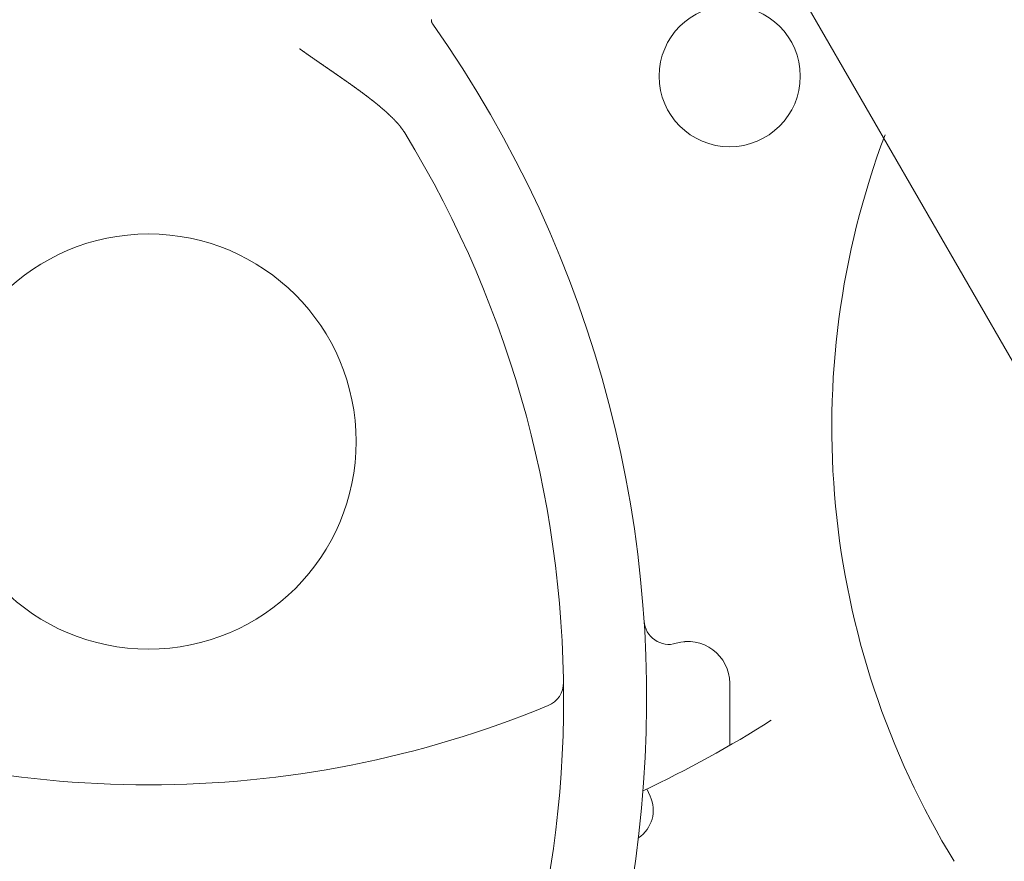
# Model space of a CAD drawing. Header units: metres. Extents: x -167 to 338, y -186 to 508.
# Tile 249 of 256: x 242.082 to 242.2, y -177.002 to -176.901. Entities that reach past the tile are written whole.
import ezdxf

# ---------------------------------------------------------------- set-up
doc = ezdxf.new("R2010")
doc.units = ezdxf.units.M
doc.header["$MEASUREMENT"] = 0

msp = doc.modelspace()

# ---------------------------------------------------------------- linework, layer by layer
at = {"color": 7, "linetype": 'Continuous', "lineweight": 13}
for p, q in [((242.1637875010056, -176.8773824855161), (242.2227885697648, -176.979575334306)), ((242.1669677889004, -176.9879870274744), (242.1669677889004, -176.9804903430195)), ((242.1669677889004, -176.9879870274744), (242.1669677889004, -176.9804903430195)), ((242.1573852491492, -176.9940784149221), (242.1569815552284, -176.9932273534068)), ((242.1573852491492, -176.9940784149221), (242.1569815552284, -176.9932273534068))]:
    msp.add_line(p, q, dxfattribs=at)
at = {"color": 7, "linetype": 'Continuous', "lineweight": 13, "flags": 128}
for points in [[(242.131253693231, -176.9012683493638), (242.1312479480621, -176.9012590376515), (242.131242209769, -176.9012497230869), (242.1312364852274, -176.9012404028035), (242.1312307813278, -176.9012310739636), (242.1312251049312, -176.9012217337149), (242.1312194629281, -176.9012123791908), (242.1312138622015, -176.9012030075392), (242.1312083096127, -176.9011936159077), (242.1312028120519, -176.9011842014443), (242.131197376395, -176.9011747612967), (242.1311920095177, -176.9011652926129), (242.1311867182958, -176.901155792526), (242.1311815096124, -176.9011462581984), (242.1311763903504, -176.9011366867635), (242.1311713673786, -176.9011270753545), (242.1311664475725, -176.9011174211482), (242.1311616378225, -176.9011077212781), (242.1311569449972, -176.9010979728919), (242.1311523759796, -176.9010881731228), (242.1311479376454, -176.9010783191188), (242.1311436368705, -176.9010684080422), (242.131139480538, -176.9010584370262), (242.1311354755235, -176.9010484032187), (242.1311316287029, -176.9010383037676), (242.1311279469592, -176.9010281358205), (242.1311244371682, -176.9010178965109), (242.1311211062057, -176.901007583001), (242.1311179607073, -176.9009971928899), (242.1311150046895, -176.9009867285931), (242.1311122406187, -176.9009761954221), (242.1311096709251, -176.9009655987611), (242.1311072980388, -176.9009549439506), (242.1311051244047, -176.9009442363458), (242.1311031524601, -176.9009334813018), (242.131101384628, -176.9009226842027), (242.131099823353, -176.9009118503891), (242.1310984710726, -176.9009009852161), (242.1310973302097, -176.9008900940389), (242.1310964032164, -176.9008791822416), (242.1310956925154, -176.9008682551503), (242.1310952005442, -176.9008573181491), (242.1310949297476, -176.9008463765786), (242.1310948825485, -176.9008354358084), (242.1310950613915, -176.9008245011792), (242.1310954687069, -176.900813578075), (242.1310961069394, -176.9008026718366), (242.1310969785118, -176.9007917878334), (242.1310980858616, -176.9007809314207), (242.1310994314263, -176.900770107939), (242.1311010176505, -176.9007593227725), (242.1311028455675, -176.9007485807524), (242.131104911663, -176.9007378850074), (242.1311072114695, -176.9007272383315), (242.1311097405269, -176.9007166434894), (242.1311124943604, -176.9007061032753)], [(242.131253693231, -176.9012683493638), (242.1312479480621, -176.9012590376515), (242.131242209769, -176.9012497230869), (242.1312364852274, -176.9012404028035), (242.1312307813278, -176.9012310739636), (242.1312251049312, -176.9012217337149), (242.1312194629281, -176.9012123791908), (242.1312138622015, -176.9012030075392), (242.1312083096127, -176.9011936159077), (242.1312028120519, -176.9011842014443), (242.131197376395, -176.9011747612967), (242.1311920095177, -176.9011652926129), (242.1311867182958, -176.901155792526), (242.1311815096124, -176.9011462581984), (242.1311763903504, -176.9011366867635), (242.1311713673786, -176.9011270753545), (242.1311664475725, -176.9011174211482), (242.1311616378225, -176.9011077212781), (242.1311569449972, -176.9010979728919), (242.1311523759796, -176.9010881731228), (242.1311479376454, -176.9010783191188), (242.1311436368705, -176.9010684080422), (242.131139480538, -176.9010584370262), (242.1311354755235, -176.9010484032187), (242.1311316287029, -176.9010383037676), (242.1311279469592, -176.9010281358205), (242.1311244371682, -176.9010178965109), (242.1311211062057, -176.901007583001), (242.1311179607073, -176.9009971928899), (242.1311150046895, -176.9009867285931), (242.1311122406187, -176.9009761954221), (242.1311096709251, -176.9009655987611), (242.1311072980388, -176.9009549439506), (242.1311051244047, -176.9009442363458), (242.1311031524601, -176.9009334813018), (242.131101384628, -176.9009226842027), (242.131099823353, -176.9009118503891), (242.1310984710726, -176.9009009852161), (242.1310973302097, -176.9008900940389), (242.1310964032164, -176.9008791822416), (242.1310956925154, -176.9008682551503), (242.1310952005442, -176.9008573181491), (242.1310949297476, -176.9008463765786), (242.1310948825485, -176.9008354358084), (242.1310950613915, -176.9008245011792), (242.1310954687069, -176.900813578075), (242.1310961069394, -176.9008026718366), (242.1310969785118, -176.9007917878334), (242.1310980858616, -176.9007809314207), (242.1310994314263, -176.900770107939), (242.1311010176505, -176.9007593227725), (242.1311028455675, -176.9007485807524), (242.131104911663, -176.9007378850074), (242.1311072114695, -176.9007272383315), (242.1311097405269, -176.9007166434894), (242.1311124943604, -176.9007061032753)], [(242.1152320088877, -176.9042123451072), (242.1152579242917, -176.9042307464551), (242.1152838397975, -176.9042491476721), (242.115309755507, -176.904267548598), (242.1153356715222, -176.9042859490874), (242.1153615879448, -176.9043043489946), (242.1153875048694, -176.9043227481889), (242.1154134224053, -176.90434114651), (242.1154393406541, -176.9043595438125), (242.1154652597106, -176.9043779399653), (242.1154911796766, -176.9043963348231), (242.1155171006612, -176.9044147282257), (242.1155430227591, -176.9044331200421), (242.115568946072, -176.9044515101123), (242.1155948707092, -176.9044698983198), (242.1156207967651, -176.9044882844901), (242.1156467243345, -176.9045066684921), (242.1156726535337, -176.9045250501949), (242.11569858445, -176.9045434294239), (242.1157245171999, -176.9045618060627), (242.1157504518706, -176.9045801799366), (242.1157763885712, -176.9045985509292), (242.1158023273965, -176.904616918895), (242.1158282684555, -176.9046352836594), (242.1158542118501, -176.904653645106), (242.1158801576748, -176.9046720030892), (242.1159061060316, -176.904690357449), (242.1159320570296, -176.9047087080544), (242.1159580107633, -176.9047270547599), (242.1159839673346, -176.9047453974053), (242.1160099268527, -176.9047637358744), (242.1160358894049, -176.9047820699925), (242.1160618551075, -176.9048003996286), (242.116087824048, -176.9048187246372), (242.1161137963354, -176.9048370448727), (242.1161397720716, -176.9048553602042), (242.1161657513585, -176.9048736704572), (242.1161917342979, -176.9048919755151), (242.1162177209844, -176.9049102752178), (242.1162437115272, -176.9049285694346), (242.1162697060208, -176.9049468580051), (242.1162957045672, -176.9049651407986), (242.1163217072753, -176.9049834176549), (242.1163477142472, -176.905001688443), (242.1163737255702, -176.9050199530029), (242.1163997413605, -176.9050382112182), (242.1164257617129, -176.9050564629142), (242.1164517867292, -176.90507470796), (242.1164778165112, -176.9050929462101), (242.1165038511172, -176.9051111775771), (242.1165298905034, -176.9051294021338), (242.1165559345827, -176.9051476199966), (242.1165819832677, -176.9051658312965), (242.1166080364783, -176.9051840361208), (242.1166340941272, -176.905202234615), (242.1166601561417, -176.905220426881), (242.1166862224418, -176.9052386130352), (242.1167122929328, -176.905256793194), (242.1167383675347, -176.9052749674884), (242.1167644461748, -176.9052931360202), (242.1167905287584, -176.9053112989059), (242.1168166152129, -176.9053294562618), (242.1168427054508, -176.905347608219), (242.1168687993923, -176.9053657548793), (242.1168948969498, -176.9053838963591), (242.1169209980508, -176.9054020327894), (242.1169471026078, -176.9054201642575), (242.1169732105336, -176.9054382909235), (242.1169993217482, -176.9054564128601), (242.1170254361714, -176.9054745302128), (242.1170515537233, -176.9054926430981), (242.1170776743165, -176.9055107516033), (242.1171037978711, -176.9055288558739), (242.1171299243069, -176.9055469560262), (242.1171560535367, -176.9055650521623), (242.1171821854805, -176.9055831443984), (242.1172083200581, -176.9056012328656), (242.1172344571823, -176.9056193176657), (242.1172605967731, -176.9056373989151), (242.1172867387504, -176.9056554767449), (242.1173128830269, -176.9056735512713), (242.1173390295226, -176.9056916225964), (242.1173651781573, -176.9057096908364), (242.117391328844, -176.9057277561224), (242.1174174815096, -176.9057458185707), (242.1174436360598, -176.9057638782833), (242.1174697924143, -176.9057819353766), (242.1174959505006, -176.9057999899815), (242.1175221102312, -176.9058180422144), (242.1175482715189, -176.9058360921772), (242.1175744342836, -176.9058541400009), (242.1176005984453, -176.9058721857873), (242.1176267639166, -176.9058902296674), (242.1176529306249, -176.9059082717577), (242.1176790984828, -176.9059263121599), (242.1177052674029, -176.9059443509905), (242.1177314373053, -176.905962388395), (242.1177576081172, -176.9059804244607), (242.1177837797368, -176.9059984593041), (242.1178099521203, -176.9060164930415), (242.1178361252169, -176.9060345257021), (242.1178622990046, -176.9060525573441), (242.1178884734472, -176.9060705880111), (242.1179146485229, -176.9060886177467), (242.1179408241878, -176.9061066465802), (242.1179670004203, -176.9061246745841), (242.1179931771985, -176.9061427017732), (242.1180193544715, -176.9061607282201), (242.1180455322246, -176.906178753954), (242.1180717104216, -176.9061967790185), (242.1180978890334, -176.9062148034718), (242.1181240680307, -176.9062328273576), (242.1181502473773, -176.906250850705), (242.1181764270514, -176.9062688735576), (242.1182026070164, -176.9062868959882), (242.1182287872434, -176.9063049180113), (242.118254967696, -176.9063229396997), (242.1182811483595, -176.9063409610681), (242.1183073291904, -176.906358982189), (242.1183335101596, -176.9063770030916), (242.1183596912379, -176.9063950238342), (242.1183858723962, -176.9064130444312), (242.1184120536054, -176.9064310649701), (242.1184382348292, -176.9064490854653), (242.1184644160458, -176.9064671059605), (242.1184905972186, -176.9064851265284), (242.1185167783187, -176.9065031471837), (242.1185429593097, -176.906521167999), (242.118569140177, -176.906539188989), (242.1185953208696, -176.9065572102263), (242.1186215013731, -176.9065752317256), (242.1186476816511, -176.9065932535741), (242.1186738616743, -176.9066112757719), (242.1187000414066, -176.9066292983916), (242.1187262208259, -176.9066473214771), (242.1187523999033, -176.9066653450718), (242.1187785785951, -176.906683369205), (242.1188047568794, -176.9067013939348), (242.1188309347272, -176.9067194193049), (242.1188571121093, -176.9067374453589), (242.1188832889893, -176.9067554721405), (242.1189094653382, -176.9067734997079), (242.1189356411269, -176.9067915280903), (242.1189618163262, -176.9068095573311), (242.118987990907, -176.9068275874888), (242.1190141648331, -176.9068456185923), (242.1190403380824, -176.9068636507), (242.1190665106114, -176.9068816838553), (242.1190926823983, -176.9068997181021), (242.1191188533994, -176.9069177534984), (242.1191450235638, -176.9069357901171), (242.1191711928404, -176.9069538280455), (242.1191973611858, -176.9069718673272), (242.1192235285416, -176.9069899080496), (242.1192496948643, -176.9070079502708), (242.1192758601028, -176.9070259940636), (242.1193020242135, -176.9070440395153), (242.1193281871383, -176.9070620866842), (242.1193543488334, -176.9070801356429), (242.119380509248, -176.9070981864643), (242.1194066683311, -176.9071162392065), (242.1194328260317, -176.9071342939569), (242.1194589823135, -176.9071523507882), (242.119485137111, -176.9071704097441), (242.1195112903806, -176.9071884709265), (242.1195374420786, -176.9072065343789), (242.1195635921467, -176.9072246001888), (242.1195897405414, -176.9072426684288), (242.1196158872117, -176.9072607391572), (242.1196420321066, -176.9072788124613), (242.1196681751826, -176.9072968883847), (242.1196943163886, -176.9073149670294), (242.1197204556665, -176.9073330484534), (242.1197465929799, -176.9073511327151), (242.1197727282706, -176.9073692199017), (242.1197988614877, -176.9073873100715), (242.1198249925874, -176.9074054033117), (242.1198511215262, -176.9074234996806), (242.1198772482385, -176.9074415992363), (242.119903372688, -176.9074597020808), (242.1199294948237, -176.9074778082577), (242.1199556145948, -176.9074959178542), (242.1199817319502, -176.9075140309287), (242.1200078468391, -176.9075321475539), (242.1200339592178, -176.907550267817), (242.1200600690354, -176.9075683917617), (242.1200861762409, -176.9075865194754), (242.1201122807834, -176.9076046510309), (242.1201383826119, -176.9076227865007), (242.1201644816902, -176.9076409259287), (242.1201905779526, -176.9076590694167), (242.1202166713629, -176.9076772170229), (242.1202427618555, -176.90769536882), (242.1202688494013, -176.9077135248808), (242.1202949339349, -176.9077316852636), (242.1203210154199, -176.9077498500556), (242.1203470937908, -176.907768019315), (242.1203731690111, -176.9077861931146), (242.1203992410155, -176.9078043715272), (242.1204253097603, -176.9078225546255), (242.1204513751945, -176.9078407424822), (242.1204774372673, -176.9078589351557), (242.1205034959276, -176.9078771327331), (242.1205295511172, -176.9078953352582), (242.1205556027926, -176.9079135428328), (242.1205816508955, -176.9079317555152), (242.1206076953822, -176.9079499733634), (242.1206337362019, -176.9079681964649), (242.1206597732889, -176.9079864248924), (242.1206858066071, -176.9080046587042), (242.1207118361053, -176.9080228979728), (242.1207378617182, -176.9080411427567), (242.1207638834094, -176.9080593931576), (242.1207899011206, -176.9080776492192), (242.1208159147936, -176.9080959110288), (242.1208419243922, -176.9081141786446), (242.1208679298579, -176.9081324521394), (242.1208939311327, -176.9081507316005), (242.1209199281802, -176.9081690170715), (242.1209459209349, -176.9081873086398), (242.1209719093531, -176.9082056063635), (242.1209978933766, -176.90822391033), (242.1210238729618, -176.9082422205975), (242.1210498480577, -176.9082605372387), (242.1210758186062, -176.9082788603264), (242.1211017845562, -176.9082971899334), (242.1211277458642, -176.9083155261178), (242.1211537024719, -176.908333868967), (242.1211796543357, -176.9083522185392), (242.1212056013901, -176.9083705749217), (242.1212315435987, -176.9083889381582), (242.1212574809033, -176.9084073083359), (242.121283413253, -176.9084256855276), (242.1213093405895, -176.9084440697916), (242.1213352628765, -176.9084624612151), (242.1213611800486, -176.9084808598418), (242.1213870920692, -176.9084992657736), (242.121412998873, -176.9085176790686), (242.121438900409, -176.9085360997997), (242.1214647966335, -176.908554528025), (242.1214906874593, -176.9085729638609), (242.1215165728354, -176.9085914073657), (242.121542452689, -176.9086098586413), (242.1215683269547, -176.9086283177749), (242.1215941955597, -176.9086467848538), (242.1216200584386, -176.9086652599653), (242.1216459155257, -176.9086837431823), (242.1216717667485, -176.9087022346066), (242.1216976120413, -176.9087207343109), (242.121723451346, -176.9087392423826), (242.1217492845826, -176.908757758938), (242.1217751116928, -176.9087762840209), (242.1218009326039, -176.9087948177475), (242.1218267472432, -176.9088133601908), (242.1218525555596, -176.908831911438), (242.1218783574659, -176.908850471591), (242.1219041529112, -176.9088690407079), (242.1219299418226, -176.9088876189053), (242.1219557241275, -176.9089062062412), (242.1219814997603, -176.9089248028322), (242.1220072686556, -176.9089434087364), (242.1220330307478, -176.9089620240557), (242.1220587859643, -176.9089806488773), (242.1220845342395, -176.9089992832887), (242.1221102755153, -176.9090179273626), (242.1221360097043, -176.9090365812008), (242.1221617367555, -176.9090552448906), (242.1221874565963, -176.9090739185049), (242.1222131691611, -176.9090926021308), (242.1222388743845, -176.9091112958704), (242.1222645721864, -176.9091299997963), (242.1222902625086, -176.9091487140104), (242.1223159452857, -176.9091674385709), (242.1223416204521, -176.9091861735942), (242.1223672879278, -176.9092049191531), (242.1223929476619, -176.9092236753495), (242.122418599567, -176.9092424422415), (242.1224442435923, -176.9092612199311), (242.1224698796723, -176.9092800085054), (242.1224955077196, -176.909298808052), (242.1225211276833, -176.909317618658), (242.1225467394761, -176.9093364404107), (242.1225723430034, -176.9093552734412), (242.1225979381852, -176.9093741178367), (242.1226235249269, -176.9093929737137), (242.1226491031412, -176.909411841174), (242.1226746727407, -176.9094307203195), (242.1227002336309, -176.9094496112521), (242.1227257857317, -176.9094685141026), (242.1227513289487, -176.909487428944), (242.122776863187, -176.9095063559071), (242.1228023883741, -176.9095252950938), (242.122827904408, -176.9095442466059), (242.1228534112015, -176.9095632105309), (242.1228789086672, -176.9095821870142), (242.1229043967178, -176.9096011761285), (242.122929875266, -176.9096201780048), (242.1229553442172, -176.9096391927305), (242.1229808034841, -176.909658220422), (242.1230062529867, -176.9096772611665), (242.123031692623, -176.9096963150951), (242.1230571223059, -176.9097153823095), (242.1230825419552, -176.9097344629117), (242.1231079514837, -176.909753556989), (242.1231333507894, -176.9097726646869), (242.1231587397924, -176.9097917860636), (242.1231841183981, -176.9098109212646), (242.123209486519, -176.9098300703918), (242.1232348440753, -176.9098492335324), (242.1232601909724, -176.9098684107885), (242.1232855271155, -176.9098876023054), (242.1233108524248, -176.9099068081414), (242.1233361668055, -176.9099260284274), (242.1233614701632, -176.90994526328), (242.1233867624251, -176.9099645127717), (242.1234120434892, -176.9099837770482), (242.1234373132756, -176.9100030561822), (242.1234625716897, -176.9100223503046), (242.1234878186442, -176.9100416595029), (242.1235130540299, -176.9100609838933), (242.1235382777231, -176.9100803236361), (242.1235634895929, -176.910099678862), (242.123588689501, -176.9101190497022), (242.1236138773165, -176.9101384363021), (242.1236390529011, -176.9101578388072), (242.1236642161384, -176.9101772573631), (242.1236893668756, -176.9101966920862), (242.1237145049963, -176.9102161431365), (242.123739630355, -176.9102356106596), (242.1237647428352, -176.9102550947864), (242.1237898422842, -176.9102745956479), (242.1238149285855, -176.9102941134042), (242.1238400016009, -176.9103136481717), (242.1238650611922, -176.910333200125), (242.1238901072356, -176.910352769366), (242.123915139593, -176.9103723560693), (242.1239401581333, -176.9103919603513), (242.1239651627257, -176.910411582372), (242.1239901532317, -176.910431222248), (242.1240151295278, -176.9104508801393), (242.1240400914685, -176.9104705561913), (242.1240650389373, -176.9104902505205), (242.1240899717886, -176.910509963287), (242.1241148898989, -176.9105296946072), (242.1241397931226, -176.9105494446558), (242.1241646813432, -176.9105692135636), (242.1241895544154, -176.9105890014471), (242.1242144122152, -176.9106088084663), (242.1242392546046, -176.9106286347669), (242.1242640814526, -176.9106484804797), (242.1242888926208, -176.9106683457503), (242.1243136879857, -176.9106882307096), (242.1243384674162, -176.9107081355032), (242.1243632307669, -176.9107280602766), (242.124387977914, -176.9107480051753), (242.1244127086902, -176.9107679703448), (242.1244374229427, -176.9107879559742), (242.1244621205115, -176.9108079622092), (242.1244868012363, -176.9108279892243), (242.1245114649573, -176.9108480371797), (242.1245361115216, -176.9108681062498), (242.1245607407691, -176.9108881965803), (242.1245853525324, -176.9109083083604), (242.1246099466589, -176.9109284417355), (242.1246345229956, -176.9109485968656), (242.124659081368, -176.9109687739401), (242.1246836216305, -176.9109889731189), (242.1247081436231, -176.9110091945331), (242.1247326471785, -176.9110294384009), (242.1247571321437, -176.9110497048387), (242.1247815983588, -176.9110699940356), (242.1248060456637, -176.9110903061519), (242.1248304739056, -176.911110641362), (242.1248548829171, -176.9111309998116), (242.1248792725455, -176.9111513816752), (242.1249036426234, -176.9111717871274), (242.124927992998, -176.9111922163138), (242.1249523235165, -176.911212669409), (242.1249766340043, -176.9112331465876), (242.1250009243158, -176.9112536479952), (242.1250251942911, -176.9112741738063), (242.1250494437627, -176.9112947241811), (242.1250736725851, -176.9113152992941), (242.1250978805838, -176.9113358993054), (242.1251220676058, -176.9113565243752), (242.1251462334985, -176.9113771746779), (242.1251703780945, -176.9113978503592), (242.1251945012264, -176.9114185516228), (242.125218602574, -176.9114392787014), (242.1252426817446, -176.911460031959), (242.1252667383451, -176.9114808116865), (242.1252907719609, -176.9115016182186), (242.1253147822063, -176.9115224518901), (242.1253387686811, -176.911543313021), (242.1253627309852, -176.9115642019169), (242.1253866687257, -176.9115851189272), (242.1254105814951, -176.9116060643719), (242.1254344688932, -176.9116270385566), (242.1254583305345, -176.9116480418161), (242.1254821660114, -176.9116690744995), (242.125505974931, -176.9116901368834), (242.1255297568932, -176.9117112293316), (242.1255535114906, -176.9117323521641), (242.1255772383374, -176.9117535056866), (242.1256009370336, -176.9117746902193), (242.1256246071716, -176.9117959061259), (242.1256482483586, -176.9118171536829), (242.1256718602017, -176.9118384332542), (242.1256954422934, -176.9118597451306), (242.1257189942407, -176.9118810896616), (242.1257425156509, -176.9119024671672), (242.1257660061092, -176.9119238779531), (242.1257894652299, -176.9119453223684), (242.1258128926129, -176.9119668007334), (242.125836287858, -176.9119883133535), (242.125859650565, -176.9120098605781), (242.125882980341, -176.9120314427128), (242.1259062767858, -176.9120530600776), (242.1259295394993, -176.9120747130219), (242.1259527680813, -176.9120964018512), (242.1259759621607, -176.9121181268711), (242.1259991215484, -176.9121398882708), (242.1260222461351, -176.9121616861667), (242.1260453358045, -176.9121835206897), (242.1260683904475, -176.9122053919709), (242.1260914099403, -176.9122273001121), (242.1261143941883, -176.9122492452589), (242.1261373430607, -176.9122712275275), (242.1261602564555, -176.9122932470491), (242.1261831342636, -176.91231530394), (242.1262059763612, -176.9123373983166), (242.1262287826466, -176.912359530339), (242.1262515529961, -176.9123817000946), (242.1262742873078, -176.9124039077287), (242.1262969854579, -176.912426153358), (242.1263196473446, -176.9124484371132), (242.1263422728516, -176.9124707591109), (242.1263648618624, -176.912493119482), (242.1263874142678, -176.9125155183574), (242.1264099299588, -176.9125379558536), (242.1264324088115, -176.912560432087), (242.1264548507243, -176.9125829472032), (242.1264772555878, -176.9126055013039), (242.1264996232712, -176.9126280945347), (242.1265219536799, -176.9126507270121), (242.1265442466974, -176.9126733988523), (242.1265665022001, -176.9126961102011), (242.1265887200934, -176.9127188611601), (242.1266109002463, -176.9127416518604), (242.1266330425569, -176.9127644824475), (242.1266551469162, -176.9127873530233), (242.1266772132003, -176.9128102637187), (242.1266992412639, -176.9128332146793), (242.1267212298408, -176.912856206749), (242.1267431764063, -176.912879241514), (242.1267650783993, -176.9129023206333), (242.1267869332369, -176.9129254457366), (242.126808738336, -176.9129486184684), (242.1268304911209, -176.9129718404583), (242.1268521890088, -176.9129951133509), (242.1268738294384, -176.9130184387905), (242.1268954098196, -176.9130418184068), (242.1269169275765, -176.9130652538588), (242.1269383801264, -176.9130887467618), (242.126959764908, -176.9131122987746), (242.1269810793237, -176.9131359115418), (242.1270023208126, -176.9131595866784), (242.1270234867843, -176.9131833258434), (242.1270445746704, -176.9132071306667), (242.1270655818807, -176.9132310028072), (242.1270865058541, -176.91325494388), (242.1271073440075, -176.9132789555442), (242.1271280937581, -176.913303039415), (242.12714875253, -176.9133271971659), (242.1271693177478, -176.9133514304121), (242.1271897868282, -176.9133757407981), (242.1272101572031, -176.9134001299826), (242.1272304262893, -176.913424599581), (242.1272505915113, -176.9134491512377), (242.1272706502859, -176.913473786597), (242.1272906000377, -176.9134985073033), (242.127310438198, -176.9135233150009), (242.1273301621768, -176.9135482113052), (242.1273497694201, -176.9135731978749), (242.1273692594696, -176.9135982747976), (242.1273886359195, -176.9136234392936), (242.1274079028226, -176.9136486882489), (242.1274270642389, -176.9136740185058), (242.1274461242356, -176.9136994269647), (242.1274650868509, -176.9137249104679), (242.127483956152, -176.9137504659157), (242.1275027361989, -176.9137760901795), (242.1275214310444, -176.9138017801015), (242.1275400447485, -176.9138275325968), (242.1275585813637, -176.913853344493), (242.1275770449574, -176.9138792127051), (242.1275954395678, -176.9139051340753), (242.1276137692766, -176.9139311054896), (242.1276320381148, -176.9139571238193), (242.1276502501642, -176.9139831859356), (242.1276684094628, -176.9140092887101), (242.127686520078, -176.9140354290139), (242.1277045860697, -176.9140616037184), (242.1277226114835, -176.914087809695), (242.1277406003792, -176.9141140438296), (242.1277585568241, -176.9141403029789), (242.127776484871, -176.9141665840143), (242.1277943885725, -176.9141928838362), (242.1278122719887, -176.9142191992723), (242.1278301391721, -176.9142455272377), (242.1278479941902, -176.9142718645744), (242.1278658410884, -176.9142982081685), (242.1278836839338, -176.9143245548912)], [(242.1152320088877, -176.9042123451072), (242.1152579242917, -176.9042307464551), (242.1152838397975, -176.9042491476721), (242.115309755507, -176.904267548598), (242.1153356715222, -176.9042859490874), (242.1153615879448, -176.9043043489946), (242.1153875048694, -176.9043227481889), (242.1154134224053, -176.90434114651), (242.1154393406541, -176.9043595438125), (242.1154652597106, -176.9043779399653), (242.1154911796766, -176.9043963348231), (242.1155171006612, -176.9044147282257), (242.1155430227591, -176.9044331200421), (242.115568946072, -176.9044515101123), (242.1155948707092, -176.9044698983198), (242.1156207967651, -176.9044882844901), (242.1156467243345, -176.9045066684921), (242.1156726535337, -176.9045250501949), (242.11569858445, -176.9045434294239), (242.1157245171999, -176.9045618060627), (242.1157504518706, -176.9045801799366), (242.1157763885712, -176.9045985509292), (242.1158023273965, -176.904616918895), (242.1158282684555, -176.9046352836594), (242.1158542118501, -176.904653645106), (242.1158801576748, -176.9046720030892), (242.1159061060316, -176.904690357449), (242.1159320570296, -176.9047087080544), (242.1159580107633, -176.9047270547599), (242.1159839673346, -176.9047453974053), (242.1160099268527, -176.9047637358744), (242.1160358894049, -176.9047820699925), (242.1160618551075, -176.9048003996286), (242.116087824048, -176.9048187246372), (242.1161137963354, -176.9048370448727), (242.1161397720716, -176.9048553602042), (242.1161657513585, -176.9048736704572), (242.1161917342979, -176.9048919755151), (242.1162177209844, -176.9049102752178), (242.1162437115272, -176.9049285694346), (242.1162697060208, -176.9049468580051), (242.1162957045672, -176.9049651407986), (242.1163217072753, -176.9049834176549), (242.1163477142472, -176.905001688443), (242.1163737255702, -176.9050199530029), (242.1163997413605, -176.9050382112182), (242.1164257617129, -176.9050564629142), (242.1164517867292, -176.90507470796), (242.1164778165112, -176.9050929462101), (242.1165038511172, -176.9051111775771), (242.1165298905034, -176.9051294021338), (242.1165559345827, -176.9051476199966), (242.1165819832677, -176.9051658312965), (242.1166080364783, -176.9051840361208), (242.1166340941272, -176.905202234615), (242.1166601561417, -176.905220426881), (242.1166862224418, -176.9052386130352), (242.1167122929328, -176.905256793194), (242.1167383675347, -176.9052749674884), (242.1167644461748, -176.9052931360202), (242.1167905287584, -176.9053112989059), (242.1168166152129, -176.9053294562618), (242.1168427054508, -176.905347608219), (242.1168687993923, -176.9053657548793), (242.1168948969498, -176.9053838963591), (242.1169209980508, -176.9054020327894), (242.1169471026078, -176.9054201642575), (242.1169732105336, -176.9054382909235), (242.1169993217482, -176.9054564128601), (242.1170254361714, -176.9054745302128), (242.1170515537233, -176.9054926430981), (242.1170776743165, -176.9055107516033), (242.1171037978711, -176.9055288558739), (242.1171299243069, -176.9055469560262), (242.1171560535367, -176.9055650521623), (242.1171821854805, -176.9055831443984), (242.1172083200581, -176.9056012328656), (242.1172344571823, -176.9056193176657), (242.1172605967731, -176.9056373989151), (242.1172867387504, -176.9056554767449), (242.1173128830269, -176.9056735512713), (242.1173390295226, -176.9056916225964), (242.1173651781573, -176.9057096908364), (242.117391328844, -176.9057277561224), (242.1174174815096, -176.9057458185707), (242.1174436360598, -176.9057638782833), (242.1174697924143, -176.9057819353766), (242.1174959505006, -176.9057999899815), (242.1175221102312, -176.9058180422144), (242.1175482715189, -176.9058360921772), (242.1175744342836, -176.9058541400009), (242.1176005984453, -176.9058721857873), (242.1176267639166, -176.9058902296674), (242.1176529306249, -176.9059082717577), (242.1176790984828, -176.9059263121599), (242.1177052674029, -176.9059443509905), (242.1177314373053, -176.905962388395), (242.1177576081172, -176.9059804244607), (242.1177837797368, -176.9059984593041), (242.1178099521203, -176.9060164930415), (242.1178361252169, -176.9060345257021), (242.1178622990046, -176.9060525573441), (242.1178884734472, -176.9060705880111), (242.1179146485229, -176.9060886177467), (242.1179408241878, -176.9061066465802), (242.1179670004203, -176.9061246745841), (242.1179931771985, -176.9061427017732), (242.1180193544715, -176.9061607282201), (242.1180455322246, -176.906178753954), (242.1180717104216, -176.9061967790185), (242.1180978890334, -176.9062148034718), (242.1181240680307, -176.9062328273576), (242.1181502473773, -176.906250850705), (242.1181764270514, -176.9062688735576), (242.1182026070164, -176.9062868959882), (242.1182287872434, -176.9063049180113), (242.118254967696, -176.9063229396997), (242.1182811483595, -176.9063409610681), (242.1183073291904, -176.906358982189), (242.1183335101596, -176.9063770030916), (242.1183596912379, -176.9063950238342), (242.1183858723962, -176.9064130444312), (242.1184120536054, -176.9064310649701), (242.1184382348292, -176.9064490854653), (242.1184644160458, -176.9064671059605), (242.1184905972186, -176.9064851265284), (242.1185167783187, -176.9065031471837), (242.1185429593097, -176.906521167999), (242.118569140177, -176.906539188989), (242.1185953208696, -176.9065572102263), (242.1186215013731, -176.9065752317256), (242.1186476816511, -176.9065932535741), (242.1186738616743, -176.9066112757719), (242.1187000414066, -176.9066292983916), (242.1187262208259, -176.9066473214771), (242.1187523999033, -176.9066653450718), (242.1187785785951, -176.906683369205), (242.1188047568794, -176.9067013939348), (242.1188309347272, -176.9067194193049), (242.1188571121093, -176.9067374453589), (242.1188832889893, -176.9067554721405), (242.1189094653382, -176.9067734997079), (242.1189356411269, -176.9067915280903), (242.1189618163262, -176.9068095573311), (242.118987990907, -176.9068275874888), (242.1190141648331, -176.9068456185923), (242.1190403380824, -176.9068636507), (242.1190665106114, -176.9068816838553), (242.1190926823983, -176.9068997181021), (242.1191188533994, -176.9069177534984), (242.1191450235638, -176.9069357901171), (242.1191711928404, -176.9069538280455), (242.1191973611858, -176.9069718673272), (242.1192235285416, -176.9069899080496), (242.1192496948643, -176.9070079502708), (242.1192758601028, -176.9070259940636), (242.1193020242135, -176.9070440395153), (242.1193281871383, -176.9070620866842), (242.1193543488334, -176.9070801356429), (242.119380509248, -176.9070981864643), (242.1194066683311, -176.9071162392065), (242.1194328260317, -176.9071342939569), (242.1194589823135, -176.9071523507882), (242.119485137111, -176.9071704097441), (242.1195112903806, -176.9071884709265), (242.1195374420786, -176.9072065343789), (242.1195635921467, -176.9072246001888), (242.1195897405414, -176.9072426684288), (242.1196158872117, -176.9072607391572), (242.1196420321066, -176.9072788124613), (242.1196681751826, -176.9072968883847), (242.1196943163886, -176.9073149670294), (242.1197204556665, -176.9073330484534), (242.1197465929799, -176.9073511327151), (242.1197727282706, -176.9073692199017), (242.1197988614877, -176.9073873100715), (242.1198249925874, -176.9074054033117), (242.1198511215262, -176.9074234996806), (242.1198772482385, -176.9074415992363), (242.119903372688, -176.9074597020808), (242.1199294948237, -176.9074778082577), (242.1199556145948, -176.9074959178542), (242.1199817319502, -176.9075140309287), (242.1200078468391, -176.9075321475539), (242.1200339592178, -176.907550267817), (242.1200600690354, -176.9075683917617), (242.1200861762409, -176.9075865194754), (242.1201122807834, -176.9076046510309), (242.1201383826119, -176.9076227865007), (242.1201644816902, -176.9076409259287), (242.1201905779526, -176.9076590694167), (242.1202166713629, -176.9076772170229), (242.1202427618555, -176.90769536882), (242.1202688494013, -176.9077135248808), (242.1202949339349, -176.9077316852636), (242.1203210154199, -176.9077498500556), (242.1203470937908, -176.907768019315), (242.1203731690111, -176.9077861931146), (242.1203992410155, -176.9078043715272), (242.1204253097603, -176.9078225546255), (242.1204513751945, -176.9078407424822), (242.1204774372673, -176.9078589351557), (242.1205034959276, -176.9078771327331), (242.1205295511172, -176.9078953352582), (242.1205556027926, -176.9079135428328), (242.1205816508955, -176.9079317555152), (242.1206076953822, -176.9079499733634), (242.1206337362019, -176.9079681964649), (242.1206597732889, -176.9079864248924), (242.1206858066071, -176.9080046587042), (242.1207118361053, -176.9080228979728), (242.1207378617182, -176.9080411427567), (242.1207638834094, -176.9080593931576), (242.1207899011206, -176.9080776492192), (242.1208159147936, -176.9080959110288), (242.1208419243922, -176.9081141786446), (242.1208679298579, -176.9081324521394), (242.1208939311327, -176.9081507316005), (242.1209199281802, -176.9081690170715), (242.1209459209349, -176.9081873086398), (242.1209719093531, -176.9082056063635), (242.1209978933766, -176.90822391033), (242.1210238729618, -176.9082422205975), (242.1210498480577, -176.9082605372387), (242.1210758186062, -176.9082788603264), (242.1211017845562, -176.9082971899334), (242.1211277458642, -176.9083155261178), (242.1211537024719, -176.908333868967), (242.1211796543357, -176.9083522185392), (242.1212056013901, -176.9083705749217), (242.1212315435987, -176.9083889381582), (242.1212574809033, -176.9084073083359), (242.121283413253, -176.9084256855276), (242.1213093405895, -176.9084440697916), (242.1213352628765, -176.9084624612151), (242.1213611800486, -176.9084808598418), (242.1213870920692, -176.9084992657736), (242.121412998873, -176.9085176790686), (242.121438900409, -176.9085360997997), (242.1214647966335, -176.908554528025), (242.1214906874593, -176.9085729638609), (242.1215165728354, -176.9085914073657), (242.121542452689, -176.9086098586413), (242.1215683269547, -176.9086283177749), (242.1215941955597, -176.9086467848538), (242.1216200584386, -176.9086652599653), (242.1216459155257, -176.9086837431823), (242.1216717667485, -176.9087022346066), (242.1216976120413, -176.9087207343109), (242.121723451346, -176.9087392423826), (242.1217492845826, -176.908757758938), (242.1217751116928, -176.9087762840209), (242.1218009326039, -176.9087948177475), (242.1218267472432, -176.9088133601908), (242.1218525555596, -176.908831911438), (242.1218783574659, -176.908850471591), (242.1219041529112, -176.9088690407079), (242.1219299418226, -176.9088876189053), (242.1219557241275, -176.9089062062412), (242.1219814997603, -176.9089248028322), (242.1220072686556, -176.9089434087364), (242.1220330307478, -176.9089620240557), (242.1220587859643, -176.9089806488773), (242.1220845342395, -176.9089992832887), (242.1221102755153, -176.9090179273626), (242.1221360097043, -176.9090365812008), (242.1221617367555, -176.9090552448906), (242.1221874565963, -176.9090739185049), (242.1222131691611, -176.9090926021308), (242.1222388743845, -176.9091112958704), (242.1222645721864, -176.9091299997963), (242.1222902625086, -176.9091487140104), (242.1223159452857, -176.9091674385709), (242.1223416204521, -176.9091861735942), (242.1223672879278, -176.9092049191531), (242.1223929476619, -176.9092236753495), (242.122418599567, -176.9092424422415), (242.1224442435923, -176.9092612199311), (242.1224698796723, -176.9092800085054), (242.1224955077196, -176.909298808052), (242.1225211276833, -176.909317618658), (242.1225467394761, -176.9093364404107), (242.1225723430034, -176.9093552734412), (242.1225979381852, -176.9093741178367), (242.1226235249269, -176.9093929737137), (242.1226491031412, -176.909411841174), (242.1226746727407, -176.9094307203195), (242.1227002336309, -176.9094496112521), (242.1227257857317, -176.9094685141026), (242.1227513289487, -176.909487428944), (242.122776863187, -176.9095063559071), (242.1228023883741, -176.9095252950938), (242.122827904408, -176.9095442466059), (242.1228534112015, -176.9095632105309), (242.1228789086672, -176.9095821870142), (242.1229043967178, -176.9096011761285), (242.122929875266, -176.9096201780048), (242.1229553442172, -176.9096391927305), (242.1229808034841, -176.909658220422), (242.1230062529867, -176.9096772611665), (242.123031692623, -176.9096963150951), (242.1230571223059, -176.9097153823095), (242.1230825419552, -176.9097344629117), (242.1231079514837, -176.909753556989), (242.1231333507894, -176.9097726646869), (242.1231587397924, -176.9097917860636), (242.1231841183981, -176.9098109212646), (242.123209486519, -176.9098300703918), (242.1232348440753, -176.9098492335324), (242.1232601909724, -176.9098684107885), (242.1232855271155, -176.9098876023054), (242.1233108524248, -176.9099068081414), (242.1233361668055, -176.9099260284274), (242.1233614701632, -176.90994526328), (242.1233867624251, -176.9099645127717), (242.1234120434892, -176.9099837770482), (242.1234373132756, -176.9100030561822), (242.1234625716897, -176.9100223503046), (242.1234878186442, -176.9100416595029), (242.1235130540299, -176.9100609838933), (242.1235382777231, -176.9100803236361), (242.1235634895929, -176.910099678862), (242.123588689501, -176.9101190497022), (242.1236138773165, -176.9101384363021), (242.1236390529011, -176.9101578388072), (242.1236642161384, -176.9101772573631), (242.1236893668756, -176.9101966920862), (242.1237145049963, -176.9102161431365), (242.123739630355, -176.9102356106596), (242.1237647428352, -176.9102550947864), (242.1237898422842, -176.9102745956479), (242.1238149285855, -176.9102941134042), (242.1238400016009, -176.9103136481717), (242.1238650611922, -176.910333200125), (242.1238901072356, -176.910352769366), (242.123915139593, -176.9103723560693), (242.1239401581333, -176.9103919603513), (242.1239651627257, -176.910411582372), (242.1239901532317, -176.910431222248), (242.1240151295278, -176.9104508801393), (242.1240400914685, -176.9104705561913), (242.1240650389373, -176.9104902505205), (242.1240899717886, -176.910509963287), (242.1241148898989, -176.9105296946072), (242.1241397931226, -176.9105494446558), (242.1241646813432, -176.9105692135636), (242.1241895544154, -176.9105890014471), (242.1242144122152, -176.9106088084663), (242.1242392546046, -176.9106286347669), (242.1242640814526, -176.9106484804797), (242.1242888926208, -176.9106683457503), (242.1243136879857, -176.9106882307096), (242.1243384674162, -176.9107081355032), (242.1243632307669, -176.9107280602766), (242.124387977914, -176.9107480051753), (242.1244127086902, -176.9107679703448), (242.1244374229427, -176.9107879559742), (242.1244621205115, -176.9108079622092), (242.1244868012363, -176.9108279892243), (242.1245114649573, -176.9108480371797), (242.1245361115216, -176.9108681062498), (242.1245607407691, -176.9108881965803), (242.1245853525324, -176.9109083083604), (242.1246099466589, -176.9109284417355), (242.1246345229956, -176.9109485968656), (242.124659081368, -176.9109687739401), (242.1246836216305, -176.9109889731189), (242.1247081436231, -176.9110091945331), (242.1247326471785, -176.9110294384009), (242.1247571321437, -176.9110497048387), (242.1247815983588, -176.9110699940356), (242.1248060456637, -176.9110903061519), (242.1248304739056, -176.911110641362), (242.1248548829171, -176.9111309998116), (242.1248792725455, -176.9111513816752), (242.1249036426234, -176.9111717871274), (242.124927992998, -176.9111922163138), (242.1249523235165, -176.911212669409), (242.1249766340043, -176.9112331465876), (242.1250009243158, -176.9112536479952), (242.1250251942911, -176.9112741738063), (242.1250494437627, -176.9112947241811), (242.1250736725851, -176.9113152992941), (242.1250978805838, -176.9113358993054), (242.1251220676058, -176.9113565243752), (242.1251462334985, -176.9113771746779), (242.1251703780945, -176.9113978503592), (242.1251945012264, -176.9114185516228), (242.125218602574, -176.9114392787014), (242.1252426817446, -176.911460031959), (242.1252667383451, -176.9114808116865), (242.1252907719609, -176.9115016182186), (242.1253147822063, -176.9115224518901), (242.1253387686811, -176.911543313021), (242.1253627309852, -176.9115642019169), (242.1253866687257, -176.9115851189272), (242.1254105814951, -176.9116060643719), (242.1254344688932, -176.9116270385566), (242.1254583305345, -176.9116480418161), (242.1254821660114, -176.9116690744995), (242.125505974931, -176.9116901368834), (242.1255297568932, -176.9117112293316), (242.1255535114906, -176.9117323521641), (242.1255772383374, -176.9117535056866), (242.1256009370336, -176.9117746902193), (242.1256246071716, -176.9117959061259), (242.1256482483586, -176.9118171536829), (242.1256718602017, -176.9118384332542), (242.1256954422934, -176.9118597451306), (242.1257189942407, -176.9118810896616), (242.1257425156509, -176.9119024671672), (242.1257660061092, -176.9119238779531), (242.1257894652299, -176.9119453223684), (242.1258128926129, -176.9119668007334), (242.125836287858, -176.9119883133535), (242.125859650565, -176.9120098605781), (242.125882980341, -176.9120314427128), (242.1259062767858, -176.9120530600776), (242.1259295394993, -176.9120747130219), (242.1259527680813, -176.9120964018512), (242.1259759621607, -176.9121181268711), (242.1259991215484, -176.9121398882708), (242.1260222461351, -176.9121616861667), (242.1260453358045, -176.9121835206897), (242.1260683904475, -176.9122053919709), (242.1260914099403, -176.9122273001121), (242.1261143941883, -176.9122492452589), (242.1261373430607, -176.9122712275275), (242.1261602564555, -176.9122932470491), (242.1261831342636, -176.91231530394), (242.1262059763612, -176.9123373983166), (242.1262287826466, -176.912359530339), (242.1262515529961, -176.9123817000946), (242.1262742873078, -176.9124039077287), (242.1262969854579, -176.912426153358), (242.1263196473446, -176.9124484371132), (242.1263422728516, -176.9124707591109), (242.1263648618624, -176.912493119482), (242.1263874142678, -176.9125155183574), (242.1264099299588, -176.9125379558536), (242.1264324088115, -176.912560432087), (242.1264548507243, -176.9125829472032), (242.1264772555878, -176.9126055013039), (242.1264996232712, -176.9126280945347), (242.1265219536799, -176.9126507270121), (242.1265442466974, -176.9126733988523), (242.1265665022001, -176.9126961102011), (242.1265887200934, -176.9127188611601), (242.1266109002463, -176.9127416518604), (242.1266330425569, -176.9127644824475), (242.1266551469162, -176.9127873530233), (242.1266772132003, -176.9128102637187), (242.1266992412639, -176.9128332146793), (242.1267212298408, -176.912856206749), (242.1267431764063, -176.912879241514), (242.1267650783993, -176.9129023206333), (242.1267869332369, -176.9129254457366), (242.126808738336, -176.9129486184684), (242.1268304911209, -176.9129718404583), (242.1268521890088, -176.9129951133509), (242.1268738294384, -176.9130184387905), (242.1268954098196, -176.9130418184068), (242.1269169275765, -176.9130652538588), (242.1269383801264, -176.9130887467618), (242.126959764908, -176.9131122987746), (242.1269810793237, -176.9131359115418), (242.1270023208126, -176.9131595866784), (242.1270234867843, -176.9131833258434), (242.1270445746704, -176.9132071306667), (242.1270655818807, -176.9132310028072), (242.1270865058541, -176.91325494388), (242.1271073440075, -176.9132789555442), (242.1271280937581, -176.913303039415), (242.12714875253, -176.9133271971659), (242.1271693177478, -176.9133514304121), (242.1271897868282, -176.9133757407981), (242.1272101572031, -176.9134001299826), (242.1272304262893, -176.913424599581), (242.1272505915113, -176.9134491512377), (242.1272706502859, -176.913473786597), (242.1272906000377, -176.9134985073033), (242.127310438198, -176.9135233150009), (242.1273301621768, -176.9135482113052), (242.1273497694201, -176.9135731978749), (242.1273692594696, -176.9135982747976), (242.1273886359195, -176.9136234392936), (242.1274079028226, -176.9136486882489), (242.1274270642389, -176.9136740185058), (242.1274461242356, -176.9136994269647), (242.1274650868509, -176.9137249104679), (242.127483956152, -176.9137504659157), (242.1275027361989, -176.9137760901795), (242.1275214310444, -176.9138017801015), (242.1275400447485, -176.9138275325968), (242.1275585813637, -176.913853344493), (242.1275770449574, -176.9138792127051), (242.1275954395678, -176.9139051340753), (242.1276137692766, -176.9139311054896), (242.1276320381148, -176.9139571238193), (242.1276502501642, -176.9139831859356), (242.1276684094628, -176.9140092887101), (242.127686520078, -176.9140354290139), (242.1277045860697, -176.9140616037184), (242.1277226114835, -176.914087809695), (242.1277406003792, -176.9141140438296), (242.1277585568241, -176.9141403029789), (242.127776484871, -176.9141665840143), (242.1277943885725, -176.9141928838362), (242.1278122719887, -176.9142191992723), (242.1278301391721, -176.9142455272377), (242.1278479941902, -176.9142718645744), (242.1278658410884, -176.9142982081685), (242.1278836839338, -176.9143245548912)], [(242.1614537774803, -176.9755245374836), (242.1614643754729, -176.9755234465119), (242.161474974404, -176.9755223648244), (242.1614855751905, -176.9755213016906), (242.161496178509, -176.9755202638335), (242.161506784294, -176.9755192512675), (242.1615173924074, -176.9755182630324), (242.1615280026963, -176.975517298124), (242.1615386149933, -176.9755163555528), (242.1615492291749, -176.9755154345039), (242.1615598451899, -176.9755145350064), (242.1615704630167, -176.975513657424), (242.1615810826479, -176.9755128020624), (242.1615917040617, -176.9755119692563), (242.1616023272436, -176.9755111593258), (242.1616129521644, -176.9755103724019), (242.161623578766, -176.9755096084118), (242.1616342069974, -176.9755088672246), (242.1616448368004, -176.9755081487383), (242.1616554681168, -176.9755074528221), (242.1616661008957, -176.9755067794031), (242.1616767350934, -176.9755061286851), (242.1616873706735, -176.9755055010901), (242.1616980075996, -176.9755048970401), (242.1617086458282, -176.9755043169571), (242.1617192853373, -176.9755037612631), (242.1617299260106, -176.9755032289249)], [(242.1614537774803, -176.9755245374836), (242.1614643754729, -176.9755234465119), (242.161474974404, -176.9755223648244), (242.1614855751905, -176.9755213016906), (242.161496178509, -176.9755202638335), (242.161506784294, -176.9755192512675), (242.1615173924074, -176.9755182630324), (242.1615280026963, -176.975517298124), (242.1615386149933, -176.9755163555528), (242.1615492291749, -176.9755154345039), (242.1615598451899, -176.9755145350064), (242.1615704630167, -176.975513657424), (242.1615810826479, -176.9755128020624), (242.1615917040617, -176.9755119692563), (242.1616023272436, -176.9755111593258), (242.1616129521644, -176.9755103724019), (242.161623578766, -176.9755096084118), (242.1616342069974, -176.9755088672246), (242.1616448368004, -176.9755081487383), (242.1616554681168, -176.9755074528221), (242.1616661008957, -176.9755067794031), (242.1616767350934, -176.9755061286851), (242.1616873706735, -176.9755055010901), (242.1616980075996, -176.9755048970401), (242.1617086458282, -176.9755043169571), (242.1617192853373, -176.9755037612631), (242.1617299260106, -176.9755032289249)]]:
    msp.add_lwpolyline(points, dxfattribs=at)
at = {"color": 7, "linetype": 'Continuous', "lineweight": 13}
for centre, radius in [((242.1669677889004, -176.9075090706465), 0.008488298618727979), ((242.1669677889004, -176.9075090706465), 0.008488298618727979), ((242.0970641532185, -176.9514484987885), 0.02496558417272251), ((242.0970641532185, -176.9514484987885), 0.02496558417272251)]:
    msp.add_circle(centre, radius, dxfattribs=at)
for centre, radius, start, end in [((242.016176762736, -176.9824058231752), 0.1408047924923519, 314.1081839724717, 35.1865763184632), ((242.016176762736, -176.9824058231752), 0.1408047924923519, 314.1081839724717, 35.1865763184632), ((242.0161767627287, -176.9824058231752), 0.1308185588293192, 326.7856821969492, 31.3607741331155), ((242.0161767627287, -176.9824058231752), 0.1308185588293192, 326.7856821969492, 31.3607741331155), ((242.2791179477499, -176.9497313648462), 0.09986233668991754, 159.3696466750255, 211.5110173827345), ((242.2791179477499, -176.9497313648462), 0.09986233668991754, 159.3696466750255, 211.5110173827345), ((242.1596591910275, -176.9728442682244), 0.00299587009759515, 183.8125083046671, 286.8480256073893), ((242.1596591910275, -176.9728442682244), 0.00299587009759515, 183.8125083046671, 286.8480256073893), ((242.161974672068, -176.9804903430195), 0.004993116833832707, 0, 106.8480256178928), ((242.161974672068, -176.9804903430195), 0.004993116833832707, 0, 106.8480256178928), ((242.1439841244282, -176.9804264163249), 0.002995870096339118, 0.03988712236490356, 0.887396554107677), ((242.1439841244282, -176.9804264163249), 0.002995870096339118, 0.03988712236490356, 0.887396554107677), ((242.143984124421, -176.9804264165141), 0.00299587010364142, 292.4571128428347, 0.03989074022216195), ((242.143984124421, -176.9804264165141), 0.00299587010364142, 292.4571128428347, 0.03989074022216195), ((242.0970641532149, -176.8669103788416), 0.1258265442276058, 247.5430571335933, 292.4569428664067), ((242.0970641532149, -176.8669103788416), 0.1258265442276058, 247.5430571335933, 292.4569428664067), ((242.0970641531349, -176.8669103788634), 0.1398072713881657, 295.1809849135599, 302.3923655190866), ((242.0970641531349, -176.8669103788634), 0.1398072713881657, 295.1809849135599, 302.3923655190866), ((242.153776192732, -176.9957903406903), 0.003994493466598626, 303.5820053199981, 25.37693347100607), ((242.153776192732, -176.9957903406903), 0.003994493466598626, 303.5820053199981, 25.37693347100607)]:
    msp.add_arc(centre, radius, start, end, dxfattribs=at)

doc.saveas('drawing.dxf')
